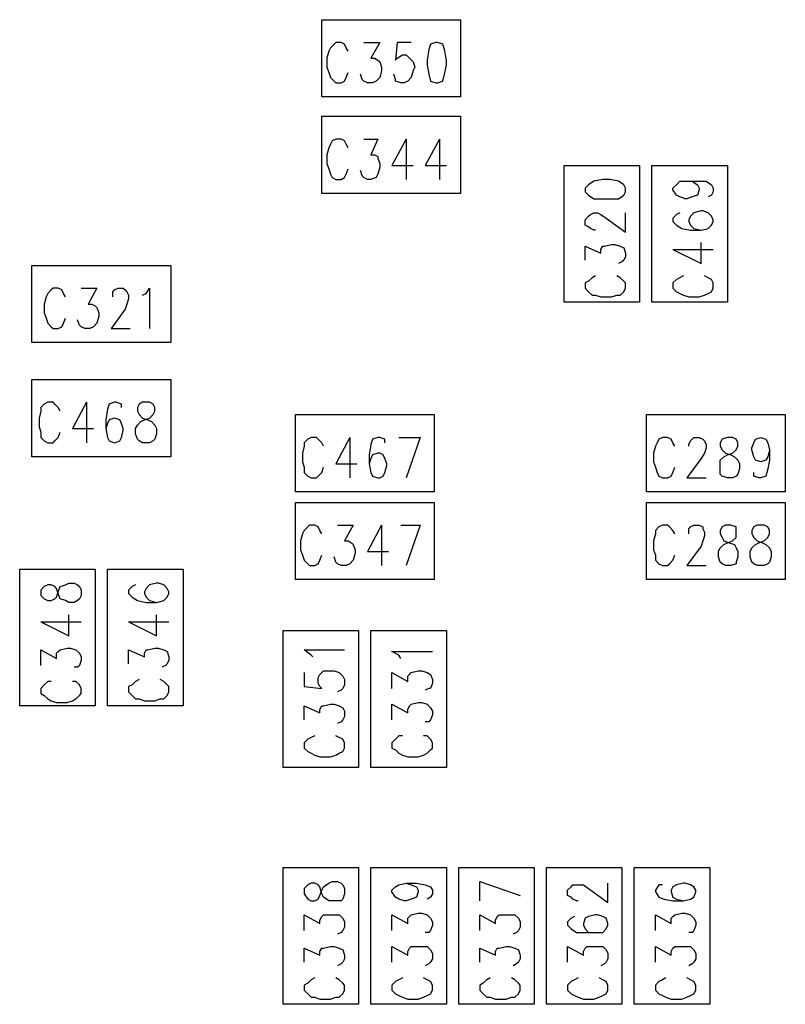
# Model space of a CAD drawing. Extents: x 11.9 to 28.1, y 10.8 to 21.2.
# Tile 4 of 44: x 17.6 to 18.036, y 16.631 to 17.192. Entities that reach past the tile are written whole.
import ezdxf

# ---------------------------------------------------------------- set-up
doc = ezdxf.new("R2010")
doc.units = 0
doc.header["$MEASUREMENT"] = 0
doc.layers.add('LAYNR1', color=2, linetype='Continuous')

msp = doc.modelspace()

# ---------------------------------------------------------------- linework, layer by layer
at = {"layer": 'LAYNR1'}
for points in [[(17.772, 17.192), (17.851, 17.192)], [(17.772, 17.148), (17.772, 17.192)], [(17.851, 17.192), (17.851, 17.148)], [(17.78, 17.179), (17.779, 17.178), (17.777, 17.176), (17.776, 17.174), (17.775, 17.17), (17.775, 17.165), (17.776, 17.162), (17.777, 17.159), (17.779, 17.157), (17.78, 17.156)], [(17.787, 17.174), (17.786, 17.176), (17.785, 17.178), (17.783, 17.179), (17.78, 17.179)], [(17.796, 17.179), (17.805, 17.179), (17.8, 17.17), (17.802, 17.17), (17.804, 17.169), (17.805, 17.168), (17.806, 17.165), (17.806, 17.163), (17.805, 17.159), (17.803, 17.157), (17.801, 17.156), (17.798, 17.156), (17.796, 17.157), (17.795, 17.158), (17.794, 17.161)], [(17.815, 17.179), (17.814, 17.169), (17.815, 17.17)], [(17.823, 17.179), (17.815, 17.179)], [(17.837, 17.179), (17.834, 17.178), (17.833, 17.175)], [(17.833, 17.161), (17.834, 17.157), (17.837, 17.156), (17.838, 17.156), (17.841, 17.157), (17.842, 17.161), (17.843, 17.166), (17.843, 17.169), (17.842, 17.175), (17.841, 17.178), (17.838, 17.179), (17.837, 17.179)], [(17.833, 17.175), (17.832, 17.169), (17.832, 17.166), (17.833, 17.161)], [(17.815, 17.17), (17.818, 17.172), (17.82, 17.172), (17.822, 17.17), (17.824, 17.168)], [(17.824, 17.168), (17.825, 17.165), (17.824, 17.163)], [(17.78, 17.156), (17.783, 17.156), (17.785, 17.157), (17.786, 17.159), (17.787, 17.162)], [(17.824, 17.163), (17.823, 17.159), (17.821, 17.157), (17.819, 17.156), (17.817, 17.156), (17.814, 17.157), (17.814, 17.158), (17.813, 17.161)], [(17.851, 17.148), (17.772, 17.148)], [(17.772, 17.137), (17.851, 17.137)], [(17.772, 17.093), (17.772, 17.137)], [(17.851, 17.137), (17.851, 17.093)], [(17.787, 17.119), (17.786, 17.121), (17.785, 17.123), (17.783, 17.124), (17.78, 17.124), (17.778, 17.123), (17.777, 17.121), (17.776, 17.119), (17.775, 17.115), (17.775, 17.11), (17.776, 17.107), (17.777, 17.104), (17.778, 17.102), (17.78, 17.101), (17.783, 17.101), (17.785, 17.102), (17.786, 17.104), (17.787, 17.107)], [(17.796, 17.124), (17.804, 17.124), (17.8, 17.115), (17.802, 17.115), (17.804, 17.114), (17.804, 17.113), (17.805, 17.11), (17.805, 17.108), (17.804, 17.104), (17.803, 17.102), (17.8, 17.101), (17.798, 17.101), (17.796, 17.102), (17.795, 17.103), (17.794, 17.106)], [(17.82, 17.124), (17.812, 17.109), (17.824, 17.109)], [(17.82, 17.124), (17.82, 17.101)], [(17.839, 17.124), (17.831, 17.109), (17.843, 17.109)], [(17.839, 17.124), (17.839, 17.101)], [(17.91, 17.031), (17.91, 17.109)], [(17.91, 17.109), (17.953, 17.109)], [(17.953, 17.109), (17.953, 17.031)], [(17.96, 17.031), (17.96, 17.109)], [(17.96, 17.109), (18.003, 17.109)], [(18.003, 17.109), (18.003, 17.031)], [(17.98, 17.1), (17.983, 17.1), (17.986, 17.098), (17.987, 17.096), (17.987, 17.095), (17.986, 17.092), (17.983, 17.091), (17.98, 17.09), (17.979, 17.09), (17.976, 17.091), (17.974, 17.092), (17.972, 17.095), (17.972, 17.096), (17.974, 17.098), (17.976, 17.1), (17.98, 17.1), (17.986, 17.1), (17.991, 17.1), (17.994, 17.098), (17.995, 17.096), (17.995, 17.094), (17.994, 17.092), (17.992, 17.091)], [(17.851, 17.093), (17.772, 17.093)], [(17.976, 17.082), (17.974, 17.081), (17.972, 17.079), (17.972, 17.077), (17.974, 17.075), (17.977, 17.073), (17.982, 17.072), (17.988, 17.072), (17.992, 17.073), (17.994, 17.075), (17.995, 17.077), (17.995, 17.078), (17.994, 17.08), (17.992, 17.082), (17.989, 17.083), (17.988, 17.083), (17.984, 17.082), (17.982, 17.08), (17.981, 17.078), (17.981, 17.077), (17.982, 17.075), (17.984, 17.073), (17.988, 17.072)], [(17.928, 17.072), (17.927, 17.072), (17.925, 17.073), (17.924, 17.074), (17.922, 17.075), (17.922, 17.078), (17.924, 17.08), (17.925, 17.081), (17.927, 17.082), (17.929, 17.082), (17.931, 17.081), (17.934, 17.079), (17.945, 17.071), (17.945, 17.082)], [(17.922, 17.055), (17.922, 17.063), (17.931, 17.059), (17.931, 17.061), (17.932, 17.063), (17.933, 17.063), (17.937, 17.064), (17.939, 17.064), (17.942, 17.063), (17.944, 17.062), (17.945, 17.059), (17.945, 17.057), (17.944, 17.055), (17.943, 17.054), (17.941, 17.053)], [(17.972, 17.061), (17.988, 17.053), (17.988, 17.065)], [(17.972, 17.061), (17.995, 17.061)], [(17.607, 17.008), (17.607, 17.052)], [(17.607, 17.052), (17.686, 17.052)], [(17.686, 17.052), (17.686, 17.008)], [(17.928, 17.046), (17.926, 17.045), (17.924, 17.043), (17.922, 17.042), (17.922, 17.039), (17.924, 17.037), (17.926, 17.035), (17.928, 17.035), (17.931, 17.034)], [(17.937, 17.034), (17.94, 17.035), (17.942, 17.035), (17.944, 17.037), (17.945, 17.039), (17.945, 17.042), (17.944, 17.043), (17.942, 17.045), (17.94, 17.046)], [(17.978, 17.046), (17.976, 17.045), (17.974, 17.044), (17.972, 17.042), (17.972, 17.039), (17.974, 17.037), (17.976, 17.036), (17.978, 17.035), (17.981, 17.034), (17.987, 17.034), (17.99, 17.035), (17.992, 17.036), (17.994, 17.037), (17.995, 17.039), (17.995, 17.042), (17.994, 17.044), (17.992, 17.045), (17.99, 17.046)], [(17.624, 17.038), (17.622, 17.039), (17.619, 17.039), (17.618, 17.038), (17.616, 17.036), (17.615, 17.034)], [(17.626, 17.034), (17.625, 17.036), (17.624, 17.038)], [(17.635, 17.039), (17.644, 17.039), (17.639, 17.03), (17.641, 17.03)], [(17.659, 17.039), (17.66, 17.038), (17.661, 17.037), (17.662, 17.035), (17.662, 17.033), (17.661, 17.03), (17.66, 17.027), (17.652, 17.016), (17.663, 17.016)], [(17.653, 17.034), (17.653, 17.035), (17.653, 17.037), (17.654, 17.038), (17.656, 17.039), (17.659, 17.039)], [(17.67, 17.035), (17.672, 17.036), (17.674, 17.039), (17.674, 17.016)], [(17.615, 17.034), (17.614, 17.03), (17.614, 17.025), (17.615, 17.022)], [(17.931, 17.034), (17.937, 17.034)], [(17.641, 17.03), (17.643, 17.029), (17.644, 17.028), (17.645, 17.025), (17.645, 17.023), (17.644, 17.019), (17.642, 17.017), (17.64, 17.016), (17.637, 17.016), (17.635, 17.017), (17.634, 17.018), (17.633, 17.021)], [(17.953, 17.031), (17.91, 17.031)], [(18.003, 17.031), (17.96, 17.031)], [(17.615, 17.022), (17.616, 17.019), (17.618, 17.017), (17.619, 17.016), (17.622, 17.016), (17.624, 17.017)], [(17.624, 17.017), (17.625, 17.019), (17.626, 17.022)], [(17.686, 17.008), (17.607, 17.008)], [(17.607, 16.943), (17.607, 16.987)], [(17.607, 16.987), (17.686, 16.987)], [(17.686, 16.987), (17.686, 16.943)], [(17.623, 16.969), (17.622, 16.971), (17.62, 16.973), (17.619, 16.974), (17.616, 16.974), (17.614, 16.973), (17.612, 16.971), (17.612, 16.969), (17.611, 16.965), (17.611, 16.96), (17.612, 16.957), (17.612, 16.954), (17.614, 16.952), (17.616, 16.951), (17.619, 16.951), (17.62, 16.952), (17.622, 16.954), (17.623, 16.957)], [(17.638, 16.974), (17.63, 16.959), (17.642, 16.959)], [(17.638, 16.974), (17.638, 16.951)], [(17.658, 16.971), (17.658, 16.973), (17.655, 16.974), (17.654, 16.974), (17.651, 16.973), (17.65, 16.97), (17.649, 16.964), (17.649, 16.959), (17.65, 16.954), (17.651, 16.952), (17.654, 16.951), (17.654, 16.951), (17.657, 16.952), (17.658, 16.954), (17.659, 16.958), (17.659, 16.959), (17.658, 16.962), (17.657, 16.964), (17.654, 16.965), (17.654, 16.965), (17.651, 16.964), (17.65, 16.962), (17.649, 16.959)], [(17.757, 16.967), (17.836, 16.967)], [(17.757, 16.923), (17.757, 16.967)], [(17.836, 16.967), (17.836, 16.923)], [(17.957, 16.923), (17.957, 16.967)], [(17.957, 16.967), (18.036, 16.967)], [(18.036, 16.967), (18.036, 16.923)], [(17.773, 16.949), (17.772, 16.951), (17.77, 16.953), (17.769, 16.954), (17.766, 16.954), (17.764, 16.953), (17.762, 16.951), (17.762, 16.949), (17.761, 16.945), (17.761, 16.94), (17.762, 16.937), (17.762, 16.934), (17.764, 16.932), (17.766, 16.931), (17.769, 16.931), (17.77, 16.932), (17.772, 16.934), (17.773, 16.937)], [(17.788, 16.954), (17.78, 16.939), (17.792, 16.939)], [(17.788, 16.954), (17.788, 16.931)], [(17.808, 16.951), (17.808, 16.953), (17.805, 16.954), (17.804, 16.954), (17.801, 16.953), (17.8, 16.95), (17.799, 16.944), (17.799, 16.939), (17.8, 16.934), (17.801, 16.932), (17.804, 16.931), (17.805, 16.931), (17.807, 16.932), (17.808, 16.934), (17.809, 16.938), (17.809, 16.939), (17.808, 16.942), (17.807, 16.944), (17.805, 16.945), (17.804, 16.945), (17.801, 16.944), (17.8, 16.942), (17.799, 16.939)], [(17.816, 16.954), (17.828, 16.954)], [(17.828, 16.954), (17.82, 16.931)], [(17.973, 16.949), (17.972, 16.951), (17.971, 16.953), (17.969, 16.954), (17.966, 16.954), (17.964, 16.953), (17.963, 16.951), (17.962, 16.949), (17.961, 16.945), (17.961, 16.94), (17.962, 16.937), (17.963, 16.934), (17.964, 16.932), (17.966, 16.931), (17.969, 16.931), (17.971, 16.932), (17.972, 16.934), (17.973, 16.937)], [(17.983, 16.953), (17.984, 16.954), (17.987, 16.954), (17.989, 16.953), (17.99, 16.952), (17.991, 16.95), (17.991, 16.948), (17.99, 16.945), (17.988, 16.942), (17.98, 16.931), (17.991, 16.931)], [(18.003, 16.954), (18, 16.953)], [(18.009, 16.951), (18.008, 16.953), (18.006, 16.954), (18.003, 16.954)], [(18.018, 16.951), (18.019, 16.953), (18.022, 16.954), (18.022, 16.954), (18.025, 16.953), (18.026, 16.951)], [(17.981, 16.949), (17.981, 16.95), (17.982, 16.952), (17.983, 16.953)], [(18, 16.953), (17.999, 16.951), (17.999, 16.949), (18, 16.947)], [(18, 16.932), (17.999, 16.933), (17.999, 16.936), (17.999, 16.939), (17.999, 16.941), (18.001, 16.943), (18.003, 16.944), (18.006, 16.945), (18.008, 16.947), (18.009, 16.949)], [(18.009, 16.949), (18.009, 16.951)], [(18.018, 16.943), (18.017, 16.947), (18.017, 16.948), (18.018, 16.951)], [(18.026, 16.951), (18.027, 16.947), (18.027, 16.941), (18.026, 16.936)], [(17.686, 16.943), (17.607, 16.943)], [(18, 16.947), (18.002, 16.945), (18.005, 16.944), (18.007, 16.943), (18.009, 16.941)], [(18.026, 16.943), (18.025, 16.941), (18.022, 16.94), (18.022, 16.94), (18.019, 16.941), (18.018, 16.943)], [(18.027, 16.947), (18.026, 16.943)], [(18.009, 16.941), (18.01, 16.939), (18.01, 16.936), (18.009, 16.933)], [(18.009, 16.933), (18.008, 16.932), (18.006, 16.931), (18.003, 16.931), (18, 16.932)], [(18.026, 16.936), (18.025, 16.932), (18.022, 16.931), (18.021, 16.931), (18.018, 16.932), (18.018, 16.934)], [(17.836, 16.923), (17.757, 16.923)], [(18.036, 16.923), (17.957, 16.923)], [(17.757, 16.917), (17.836, 16.917)], [(17.757, 16.873), (17.757, 16.917)], [(17.836, 16.917), (17.836, 16.873)], [(17.957, 16.873), (17.957, 16.917)], [(17.957, 16.917), (18.036, 16.917)], [(18.036, 16.917), (18.036, 16.873)], [(17.765, 16.904), (17.764, 16.903), (17.762, 16.901), (17.761, 16.899), (17.76, 16.895), (17.76, 16.89), (17.761, 16.887), (17.762, 16.884), (17.764, 16.882), (17.765, 16.881)], [(17.772, 16.899), (17.771, 16.901), (17.77, 16.903), (17.768, 16.904), (17.765, 16.904)], [(17.781, 16.904), (17.79, 16.904), (17.785, 16.895), (17.787, 16.895), (17.789, 16.894), (17.79, 16.893), (17.791, 16.89), (17.791, 16.888), (17.79, 16.884), (17.788, 16.882), (17.786, 16.881), (17.783, 16.881), (17.781, 16.882), (17.78, 16.883), (17.779, 16.886)], [(17.806, 16.904), (17.798, 16.889), (17.81, 16.889)], [(17.806, 16.904), (17.806, 16.881)], [(17.817, 16.904), (17.828, 16.904)], [(17.828, 16.904), (17.82, 16.881)], [(17.973, 16.899), (17.972, 16.901), (17.97, 16.903), (17.969, 16.904), (17.966, 16.904), (17.964, 16.903), (17.962, 16.901), (17.962, 16.899), (17.961, 16.895), (17.961, 16.89), (17.962, 16.887), (17.962, 16.884), (17.964, 16.882), (17.966, 16.881), (17.969, 16.881), (17.97, 16.882), (17.972, 16.884), (17.973, 16.887)], [(17.981, 16.899), (17.981, 16.9), (17.981, 16.902), (17.982, 16.903), (17.984, 16.904), (17.987, 16.904), (17.989, 16.903), (17.989, 16.902), (17.99, 16.9), (17.99, 16.898), (17.989, 16.895), (17.988, 16.892), (17.98, 16.881), (17.991, 16.881)], [(17.765, 16.881), (17.768, 16.881), (17.77, 16.882), (17.771, 16.884), (17.772, 16.887)], [(17.6, 16.801), (17.6, 16.879)], [(17.6, 16.879), (17.643, 16.879)], [(17.643, 16.879), (17.643, 16.801)], [(17.65, 16.801), (17.65, 16.879)], [(17.65, 16.879), (17.693, 16.879)], [(17.693, 16.879), (17.693, 16.801)], [(17.666, 16.87), (17.664, 16.869), (17.662, 16.867), (17.662, 16.865)], [(17.685, 16.865), (17.685, 16.866), (17.684, 16.868), (17.682, 16.87), (17.679, 16.871), (17.678, 16.871), (17.674, 16.87), (17.672, 16.868), (17.671, 16.866), (17.671, 16.865)], [(17.836, 16.873), (17.757, 16.873)], [(18.036, 16.873), (17.957, 16.873)], [(17.662, 16.865), (17.664, 16.863), (17.667, 16.861), (17.672, 16.86), (17.678, 16.86), (17.682, 16.861), (17.684, 16.863), (17.685, 16.865)], [(17.671, 16.865), (17.672, 16.863), (17.674, 16.861), (17.678, 16.86)], [(17.612, 16.849), (17.628, 16.841), (17.628, 16.853)], [(17.662, 16.849), (17.678, 16.841), (17.678, 16.853)], [(17.612, 16.849), (17.635, 16.849)], [(17.662, 16.849), (17.685, 16.849)], [(17.75, 16.766), (17.75, 16.844)], [(17.75, 16.844), (17.793, 16.844)], [(17.793, 16.844), (17.793, 16.766)], [(17.8, 16.766), (17.8, 16.844)], [(17.8, 16.844), (17.843, 16.844)], [(17.843, 16.844), (17.843, 16.766)], [(17.612, 16.824), (17.612, 16.833), (17.621, 16.828), (17.621, 16.831), (17.622, 16.832), (17.623, 16.833), (17.627, 16.834), (17.629, 16.834), (17.632, 16.833), (17.634, 16.831), (17.635, 16.829), (17.635, 16.827), (17.634, 16.824), (17.633, 16.823), (17.631, 16.823)], [(17.662, 16.825), (17.662, 16.833), (17.671, 16.829), (17.671, 16.831), (17.672, 16.833), (17.673, 16.833), (17.677, 16.834), (17.679, 16.834), (17.682, 16.833), (17.684, 16.832), (17.685, 16.829), (17.685, 16.827), (17.684, 16.825), (17.683, 16.824), (17.681, 16.823)], [(17.767, 16.829), (17.766, 16.83), (17.762, 16.833), (17.785, 16.833)], [(17.817, 16.828), (17.816, 16.83), (17.812, 16.832), (17.835, 16.832)], [(17.762, 16.82), (17.762, 16.812), (17.772, 16.811), (17.771, 16.812), (17.77, 16.814), (17.77, 16.817), (17.771, 16.819), (17.773, 16.821), (17.777, 16.821), (17.779, 16.821), (17.782, 16.82), (17.784, 16.818), (17.785, 16.816), (17.785, 16.813), (17.784, 16.811), (17.783, 16.81), (17.781, 16.809)], [(17.812, 16.811), (17.812, 16.82), (17.821, 16.815), (17.821, 16.818), (17.822, 16.819), (17.823, 16.82), (17.827, 16.821), (17.829, 16.821), (17.832, 16.82), (17.834, 16.819), (17.835, 16.816), (17.835, 16.814), (17.834, 16.811), (17.833, 16.811), (17.831, 16.81)], [(17.618, 16.815), (17.616, 16.815), (17.614, 16.813), (17.612, 16.811), (17.612, 16.808), (17.614, 16.807), (17.616, 16.805), (17.618, 16.804), (17.621, 16.803), (17.627, 16.803), (17.63, 16.804), (17.632, 16.805), (17.634, 16.807), (17.635, 16.808), (17.635, 16.811), (17.634, 16.813), (17.632, 16.815), (17.63, 16.815)], [(17.668, 16.816), (17.666, 16.815), (17.664, 16.813), (17.662, 16.812), (17.662, 16.809), (17.664, 16.807), (17.666, 16.805), (17.668, 16.805), (17.671, 16.804)], [(17.677, 16.804), (17.68, 16.805), (17.682, 16.805), (17.684, 16.807), (17.685, 16.809), (17.685, 16.812), (17.684, 16.813), (17.682, 16.815), (17.68, 16.816)], [(17.671, 16.804), (17.677, 16.804)], [(17.762, 16.793), (17.762, 16.801), (17.771, 16.797), (17.771, 16.799), (17.772, 16.801), (17.773, 16.801), (17.777, 16.802), (17.779, 16.802), (17.782, 16.801), (17.784, 16.8), (17.785, 16.798), (17.785, 16.795), (17.784, 16.793), (17.783, 16.792), (17.781, 16.791)], [(17.812, 16.793), (17.812, 16.802), (17.821, 16.797), (17.821, 16.799), (17.822, 16.801), (17.823, 16.802), (17.827, 16.803), (17.829, 16.803), (17.832, 16.802), (17.834, 16.8), (17.835, 16.798), (17.835, 16.796), (17.834, 16.793), (17.833, 16.792), (17.831, 16.792)], [(17.643, 16.801), (17.6, 16.801)], [(17.693, 16.801), (17.65, 16.801)], [(17.768, 16.784), (17.766, 16.783), (17.764, 16.782), (17.762, 16.78), (17.762, 16.777), (17.764, 16.775), (17.766, 16.774), (17.768, 16.773), (17.771, 16.772), (17.777, 16.772), (17.78, 16.773), (17.782, 16.774), (17.784, 16.775), (17.785, 16.777), (17.785, 16.78), (17.784, 16.782), (17.782, 16.783), (17.78, 16.784)], [(17.818, 16.784), (17.816, 16.784), (17.814, 16.782), (17.812, 16.78), (17.812, 16.777), (17.814, 16.776), (17.816, 16.774), (17.818, 16.773), (17.821, 16.772), (17.827, 16.772), (17.83, 16.773), (17.832, 16.774), (17.834, 16.776), (17.835, 16.777), (17.835, 16.78), (17.834, 16.782), (17.832, 16.784), (17.83, 16.784)], [(17.793, 16.766), (17.75, 16.766)], [(17.843, 16.766), (17.8, 16.766)], [(17.75, 16.631), (17.75, 16.709)], [(17.75, 16.709), (17.793, 16.709)], [(17.793, 16.709), (17.793, 16.631)], [(17.8, 16.631), (17.8, 16.709)], [(17.8, 16.709), (17.843, 16.709)], [(17.843, 16.709), (17.843, 16.631)], [(17.85, 16.631), (17.85, 16.709)], [(17.85, 16.709), (17.893, 16.709)], [(17.893, 16.709), (17.893, 16.631)], [(17.9, 16.631), (17.9, 16.709)], [(17.9, 16.709), (17.943, 16.709)], [(17.943, 16.709), (17.943, 16.631)], [(17.95, 16.631), (17.95, 16.709)], [(17.95, 16.709), (17.993, 16.709)], [(17.993, 16.709), (17.993, 16.631)], [(17.862, 16.701), (17.885, 16.693)], [(17.862, 16.69), (17.862, 16.701)], [(17.82, 16.7), (17.823, 16.699), (17.826, 16.698), (17.827, 16.696), (17.827, 16.695), (17.826, 16.692), (17.823, 16.691), (17.82, 16.69), (17.819, 16.69), (17.816, 16.691), (17.814, 16.692), (17.812, 16.695), (17.812, 16.696), (17.814, 16.698), (17.816, 16.699), (17.82, 16.7), (17.826, 16.7), (17.831, 16.699), (17.834, 16.698), (17.835, 16.696), (17.835, 16.694), (17.834, 16.692), (17.832, 16.691)], [(17.918, 16.69), (17.917, 16.69), (17.915, 16.691), (17.914, 16.692), (17.912, 16.693), (17.912, 16.696), (17.914, 16.698), (17.915, 16.699), (17.917, 16.699), (17.919, 16.699), (17.921, 16.699), (17.924, 16.697), (17.935, 16.689), (17.935, 16.7)], [(17.966, 16.699), (17.964, 16.699), (17.962, 16.696), (17.962, 16.695), (17.964, 16.692), (17.967, 16.691), (17.972, 16.69), (17.978, 16.69), (17.982, 16.691), (17.984, 16.692), (17.985, 16.695), (17.985, 16.696), (17.984, 16.698), (17.982, 16.699), (17.979, 16.7), (17.978, 16.7), (17.974, 16.699), (17.972, 16.698), (17.971, 16.696), (17.971, 16.695), (17.972, 16.692), (17.974, 16.691), (17.978, 16.69)], [(17.762, 16.673), (17.762, 16.682), (17.771, 16.677), (17.771, 16.679), (17.772, 16.681), (17.773, 16.682), (17.777, 16.682), (17.779, 16.682), (17.782, 16.682), (17.784, 16.68), (17.785, 16.678)], [(17.812, 16.673), (17.812, 16.682), (17.821, 16.677), (17.821, 16.68), (17.822, 16.681), (17.823, 16.682), (17.827, 16.683), (17.829, 16.683), (17.832, 16.682), (17.834, 16.68), (17.835, 16.678), (17.835, 16.676), (17.834, 16.673), (17.833, 16.672), (17.831, 16.672)], [(17.862, 16.673), (17.862, 16.682), (17.871, 16.677), (17.871, 16.679), (17.872, 16.681), (17.873, 16.682), (17.877, 16.682), (17.879, 16.682), (17.882, 16.682), (17.884, 16.68), (17.885, 16.678)], [(17.916, 16.681), (17.914, 16.68), (17.912, 16.678), (17.912, 16.676), (17.914, 16.674), (17.917, 16.672), (17.922, 16.672), (17.928, 16.672), (17.932, 16.672), (17.934, 16.674), (17.935, 16.676), (17.935, 16.677), (17.934, 16.68), (17.932, 16.681), (17.929, 16.682), (17.928, 16.682), (17.924, 16.681), (17.922, 16.68), (17.921, 16.677), (17.921, 16.676), (17.922, 16.674), (17.924, 16.672), (17.928, 16.672)], [(17.962, 16.673), (17.962, 16.682), (17.971, 16.677), (17.971, 16.68), (17.972, 16.681), (17.973, 16.682), (17.977, 16.683), (17.979, 16.683), (17.982, 16.682), (17.984, 16.68), (17.985, 16.678), (17.985, 16.676), (17.984, 16.673), (17.983, 16.672), (17.981, 16.672)], [(17.785, 16.678), (17.785, 16.675), (17.784, 16.673), (17.783, 16.672), (17.781, 16.671)], [(17.885, 16.678), (17.885, 16.675), (17.884, 16.673), (17.883, 16.672), (17.881, 16.671)], [(17.762, 16.655), (17.762, 16.663), (17.771, 16.659), (17.771, 16.661), (17.772, 16.663), (17.773, 16.663), (17.777, 16.664), (17.779, 16.664), (17.782, 16.663), (17.784, 16.662), (17.785, 16.659), (17.785, 16.657), (17.784, 16.655), (17.783, 16.654), (17.781, 16.653)], [(17.812, 16.655), (17.812, 16.664), (17.821, 16.659), (17.821, 16.661), (17.822, 16.663), (17.823, 16.664), (17.827, 16.664), (17.829, 16.664), (17.832, 16.664), (17.834, 16.662), (17.835, 16.66), (17.835, 16.657), (17.834, 16.655), (17.833, 16.654), (17.831, 16.653)], [(17.862, 16.655), (17.862, 16.663), (17.871, 16.659), (17.871, 16.661), (17.872, 16.663), (17.873, 16.663), (17.877, 16.664), (17.879, 16.664), (17.882, 16.663), (17.884, 16.662), (17.885, 16.659), (17.885, 16.657), (17.884, 16.655), (17.883, 16.654), (17.881, 16.653)], [(17.912, 16.655), (17.912, 16.664), (17.921, 16.659), (17.921, 16.661), (17.922, 16.663), (17.923, 16.664), (17.927, 16.664), (17.929, 16.664), (17.932, 16.664), (17.934, 16.662), (17.935, 16.66), (17.935, 16.657), (17.934, 16.655), (17.933, 16.654), (17.931, 16.653)], [(17.962, 16.655), (17.962, 16.664), (17.971, 16.659), (17.971, 16.661), (17.972, 16.663), (17.973, 16.664), (17.977, 16.664), (17.979, 16.664), (17.982, 16.664), (17.984, 16.662), (17.985, 16.66), (17.985, 16.657), (17.984, 16.655), (17.983, 16.654), (17.981, 16.653)], [(17.768, 16.646), (17.766, 16.645), (17.764, 16.643), (17.762, 16.642), (17.762, 16.639), (17.764, 16.637), (17.766, 16.635), (17.768, 16.635), (17.771, 16.634)], [(17.777, 16.634), (17.78, 16.635), (17.782, 16.635), (17.784, 16.637), (17.785, 16.639), (17.785, 16.642), (17.784, 16.643), (17.782, 16.645), (17.78, 16.646)], [(17.818, 16.646), (17.816, 16.645), (17.814, 16.644), (17.812, 16.642), (17.812, 16.639), (17.814, 16.637), (17.816, 16.636), (17.818, 16.635), (17.821, 16.634), (17.827, 16.634), (17.83, 16.635), (17.832, 16.636), (17.834, 16.637), (17.835, 16.639), (17.835, 16.642), (17.834, 16.644), (17.832, 16.645), (17.83, 16.646)], [(17.868, 16.646), (17.866, 16.645), (17.864, 16.643), (17.862, 16.642), (17.862, 16.639), (17.864, 16.637), (17.866, 16.635), (17.868, 16.635), (17.871, 16.634)], [(17.877, 16.634), (17.88, 16.635), (17.882, 16.635), (17.884, 16.637), (17.885, 16.639), (17.885, 16.642), (17.884, 16.643), (17.882, 16.645), (17.88, 16.646)], [(17.918, 16.646), (17.916, 16.645), (17.914, 16.644), (17.912, 16.642), (17.912, 16.639), (17.914, 16.637), (17.916, 16.636), (17.918, 16.635), (17.921, 16.634), (17.927, 16.634), (17.93, 16.635), (17.932, 16.636), (17.934, 16.637), (17.935, 16.639), (17.935, 16.642), (17.934, 16.644), (17.932, 16.645), (17.93, 16.646)], [(17.968, 16.646), (17.966, 16.645), (17.964, 16.644), (17.962, 16.642), (17.962, 16.639), (17.964, 16.637), (17.966, 16.636), (17.968, 16.635), (17.971, 16.634), (17.977, 16.634), (17.98, 16.635), (17.982, 16.636), (17.984, 16.637), (17.985, 16.639), (17.985, 16.642), (17.984, 16.644), (17.982, 16.645), (17.98, 16.646)], [(17.771, 16.634), (17.777, 16.634)], [(17.871, 16.634), (17.877, 16.634)], [(17.793, 16.631), (17.75, 16.631)], [(17.843, 16.631), (17.8, 16.631)], [(17.893, 16.631), (17.85, 16.631)], [(17.943, 16.631), (17.9, 16.631)], [(17.993, 16.631), (17.95, 16.631)]]:
    msp.add_lwpolyline(points, dxfattribs=at)
for points in [[(17.922, 17.094), (17.924, 17.092), (17.927, 17.09), (17.932, 17.09), (17.936, 17.09), (17.941, 17.09), (17.944, 17.092), (17.945, 17.094), (17.945, 17.096), (17.944, 17.098), (17.941, 17.1), (17.936, 17.101), (17.932, 17.101), (17.927, 17.1), (17.924, 17.098), (17.922, 17.096), (17.922, 17.094)], [(17.67, 16.974), (17.668, 16.973), (17.667, 16.971), (17.667, 16.969), (17.668, 16.967), (17.67, 16.965), (17.673, 16.964), (17.675, 16.963), (17.677, 16.961), (17.678, 16.959), (17.678, 16.956), (17.677, 16.953), (17.676, 16.952), (17.674, 16.951), (17.67, 16.951), (17.668, 16.952), (17.667, 16.953), (17.666, 16.956), (17.666, 16.959), (17.667, 16.961), (17.669, 16.963), (17.671, 16.964), (17.674, 16.965), (17.676, 16.967), (17.677, 16.969), (17.677, 16.971), (17.676, 16.973), (17.674, 16.974), (17.67, 16.974)], [(18.002, 16.904), (18, 16.903), (17.999, 16.901), (17.999, 16.899), (18, 16.897), (18.001, 16.895), (18.004, 16.894), (18.007, 16.893), (18.008, 16.891), (18.009, 16.889), (18.009, 16.886), (18.008, 16.883), (18.008, 16.882), (18.005, 16.881), (18.002, 16.881), (18, 16.882), (17.999, 16.883), (17.998, 16.886), (17.998, 16.889), (17.999, 16.891), (18.001, 16.893), (18.003, 16.894), (18.006, 16.895), (18.008, 16.897), (18.008, 16.899), (18.008, 16.901), (18.008, 16.903), (18.005, 16.904), (18.002, 16.904)], [(18.02, 16.904), (18.018, 16.903), (18.017, 16.901), (18.017, 16.899), (18.018, 16.897), (18.02, 16.895), (18.023, 16.894), (18.025, 16.893), (18.027, 16.891), (18.028, 16.889), (18.028, 16.886), (18.027, 16.883), (18.026, 16.882), (18.024, 16.881), (18.02, 16.881), (18.018, 16.882), (18.017, 16.883), (18.016, 16.886), (18.016, 16.889), (18.017, 16.891), (18.019, 16.893), (18.021, 16.894), (18.024, 16.895), (18.026, 16.897), (18.027, 16.899), (18.027, 16.901), (18.026, 16.903), (18.024, 16.904), (18.02, 16.904)], [(17.612, 16.864), (17.614, 16.862), (17.616, 16.861), (17.618, 16.861), (17.62, 16.862), (17.621, 16.863), (17.622, 16.866), (17.623, 16.869), (17.626, 16.87), (17.628, 16.871), (17.631, 16.871), (17.633, 16.87), (17.634, 16.869), (17.635, 16.867), (17.635, 16.864), (17.634, 16.862), (17.633, 16.861), (17.631, 16.86), (17.628, 16.86), (17.626, 16.861), (17.623, 16.862), (17.622, 16.865), (17.621, 16.868), (17.62, 16.869), (17.618, 16.87), (17.616, 16.87), (17.614, 16.869), (17.612, 16.867), (17.612, 16.864)], [(17.762, 16.694), (17.764, 16.691), (17.766, 16.69), (17.768, 16.69), (17.77, 16.691), (17.771, 16.693), (17.772, 16.696), (17.773, 16.698), (17.776, 16.7), (17.778, 16.701), (17.781, 16.701), (17.783, 16.7), (17.784, 16.699), (17.785, 16.697), (17.785, 16.694), (17.784, 16.691), (17.783, 16.69), (17.781, 16.69), (17.778, 16.69), (17.776, 16.69), (17.773, 16.692), (17.772, 16.694), (17.771, 16.698), (17.77, 16.699), (17.768, 16.7), (17.766, 16.7), (17.764, 16.699), (17.762, 16.697), (17.762, 16.694)]]:
    msp.add_lwpolyline(points, close=True, dxfattribs=at)

doc.saveas('drawing.dxf')
